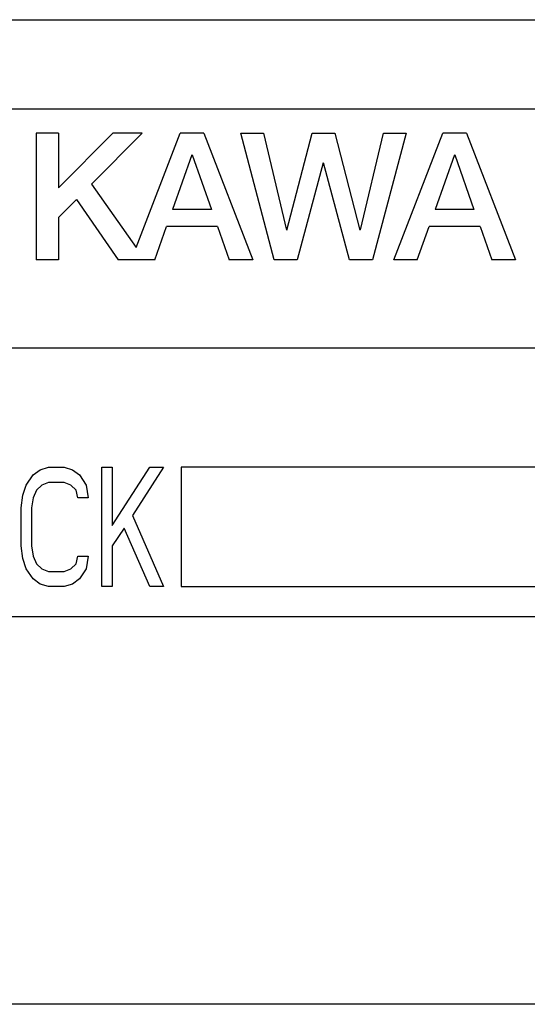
# Model space of a CAD drawing. Extents: x 77 to 816, y 33 to 540.
# Tile 11 of 22: x 431 to 439, y 424 to 440. Entities that reach past the tile are written whole.
import ezdxf

# ---------------------------------------------------------------- set-up
doc = ezdxf.new("R2010")
doc.units = 0
doc.header["$LTSCALE"] = 46.2
doc.layers.add('ALL_CURVE', color=7, linetype='CONTINUOUS')
doc.layers.add('ALL_FEATURES', color=7, linetype='CONTINUOUS')

msp = doc.modelspace()

# ---------------------------------------------------------------- linework, layer by layer
at = {"layer": 'ALL_CURVE', "color": 4, "linetype": 'CONTINUOUS'}
for p, q in [((458.5, 438.5), (421.5, 438.5)), ((421.5, 434.5), (439.5, 434.5)), ((431.131, 432.457), (431.275, 432.5)), ((431.275, 432.5), (431.534, 432.5)), ((431.534, 432.5), (431.678, 432.457)), ((432.166, 430.5), (432.166, 432.5)), ((432.166, 432.5), (432.339, 432.5)), ((432.339, 431.521), (432.971, 432.5)), ((432.339, 432.5), (432.339, 431.521)), ((433.201, 432.5), (432.684, 431.691)), ((432.971, 432.5), (433.201, 432.5)), ((433.5, 432.5), (433.5, 430.5)), ((439.5, 432.5), (433.5, 432.5)), ((430.901, 432.202), (431.016, 432.372)), ((431.016, 432.372), (431.131, 432.457)), ((431.678, 432.457), (431.793, 432.372)), ((431.793, 432.372), (431.907, 432.202)), ((430.844, 432.032), (430.901, 432.202)), ((431.16, 432.202), (431.074, 432.117)), ((431.275, 432.245), (431.16, 432.202)), ((431.534, 432.245), (431.275, 432.245)), ((431.649, 432.202), (431.534, 432.245)), ((431.735, 432.117), (431.649, 432.202)), ((431.907, 432.202), (431.936, 431.989)), ((430.815, 431.819), (430.844, 432.032)), ((431.016, 431.989), (430.988, 431.819)), ((431.074, 432.117), (431.016, 431.989)), ((431.764, 431.989), (431.735, 432.117)), ((431.936, 431.989), (431.764, 431.989)), ((430.815, 431.181), (430.815, 431.819)), ((430.988, 431.819), (430.988, 431.181)), ((432.684, 431.691), (433.201, 430.5)), ((432.54, 431.479), (432.339, 431.181)), ((432.971, 430.5), (432.54, 431.479)), ((430.844, 430.968), (430.815, 431.181)), ((430.988, 431.181), (431.016, 431.011)), ((432.339, 431.181), (432.339, 430.5)), ((431.016, 431.011), (431.074, 430.883)), ((431.735, 430.883), (431.764, 431.011)), ((431.764, 431.011), (431.936, 431.011)), ((431.936, 431.011), (431.907, 430.798)), ((430.901, 430.798), (430.844, 430.968)), ((431.074, 430.883), (431.16, 430.798)), ((431.649, 430.798), (431.735, 430.883)), ((431.016, 430.628), (430.901, 430.798)), ((431.16, 430.798), (431.275, 430.755)), ((431.275, 430.755), (431.534, 430.755)), ((431.534, 430.755), (431.649, 430.798)), ((431.907, 430.798), (431.793, 430.628)), ((431.131, 430.543), (431.016, 430.628)), ((431.275, 430.5), (431.131, 430.543)), ((431.534, 430.5), (431.275, 430.5)), ((431.678, 430.543), (431.534, 430.5)), ((431.793, 430.628), (431.678, 430.543)), ((432.339, 430.5), (432.166, 430.5)), ((433.201, 430.5), (432.971, 430.5)), ((433.5, 430.5), (439.5, 430.5)), ((421.5, 430), (439.5, 430)), ((439.5, 423.5), (421.5, 423.5))]:
    msp.add_line(p, q, dxfattribs=at)
at = {"layer": 'ALL_FEATURES', "color": 7, "linetype": 'CONTINUOUS'}
for p, q in [((421, 440), (459, 440)), ((431.067, 438.1), (431.067, 435.975)), ((431.439, 438.1), (431.067, 438.1)), ((432.352, 438.1), (431.439, 437.181)), ((431.439, 438.1), (431.439, 437.181)), ((432.845, 438.1), (431.993, 437.243)), ((432.845, 438.1), (432.352, 438.1)), ((432.741, 436.181), (433.482, 438.1)), ((433.879, 438.1), (433.482, 438.1)), ((433.879, 438.1), (434.7, 435.975)), ((435.059, 435.975), (434.496, 438.1)), ((434.496, 438.1), (434.877, 438.1)), ((434.877, 438.1), (435.263, 436.475)), ((435.27, 436.475), (435.693, 438.1)), ((435.693, 438.1), (436.072, 438.1)), ((436.072, 438.1), (436.495, 436.475)), ((436.502, 436.476), (436.888, 438.1)), ((437.27, 438.1), (436.703, 435.975)), ((436.888, 438.1), (437.27, 438.1)), ((437.062, 435.975), (437.883, 438.1)), ((438.279, 438.1), (437.883, 438.1)), ((438.279, 438.1), (439.1, 435.975)), ((433.677, 437.733), (433.354, 436.821)), ((433.684, 437.733), (434.006, 436.821)), ((435.88, 437.6), (435.443, 435.975)), ((436.317, 435.975), (435.886, 437.6)), ((438.077, 437.733), (437.754, 436.821)), ((438.085, 437.733), (438.406, 436.821)), ((431.993, 437.243), (432.741, 436.181)), ((431.74, 436.988), (431.439, 436.685)), ((431.74, 436.988), (432.439, 435.975)), ((434.006, 436.821), (433.354, 436.821)), ((438.406, 436.821), (437.754, 436.821)), ((431.439, 436.685), (431.439, 435.975)), ((433.055, 435.975), (433.252, 436.534)), ((434.107, 436.534), (433.252, 436.534)), ((434.107, 436.534), (434.304, 435.975)), ((437.455, 435.975), (437.653, 436.534)), ((438.507, 436.534), (437.653, 436.534)), ((438.507, 436.534), (438.704, 435.975)), ((431.439, 435.975), (431.067, 435.975)), ((433.055, 435.975), (432.439, 435.975)), ((434.7, 435.975), (434.304, 435.975)), ((435.443, 435.975), (435.059, 435.975)), ((436.703, 435.975), (436.317, 435.975)), ((437.455, 435.975), (437.062, 435.975)), ((439.1, 435.975), (438.704, 435.975))]:
    msp.add_line(p, q, dxfattribs=at)

doc.saveas('drawing.dxf')
